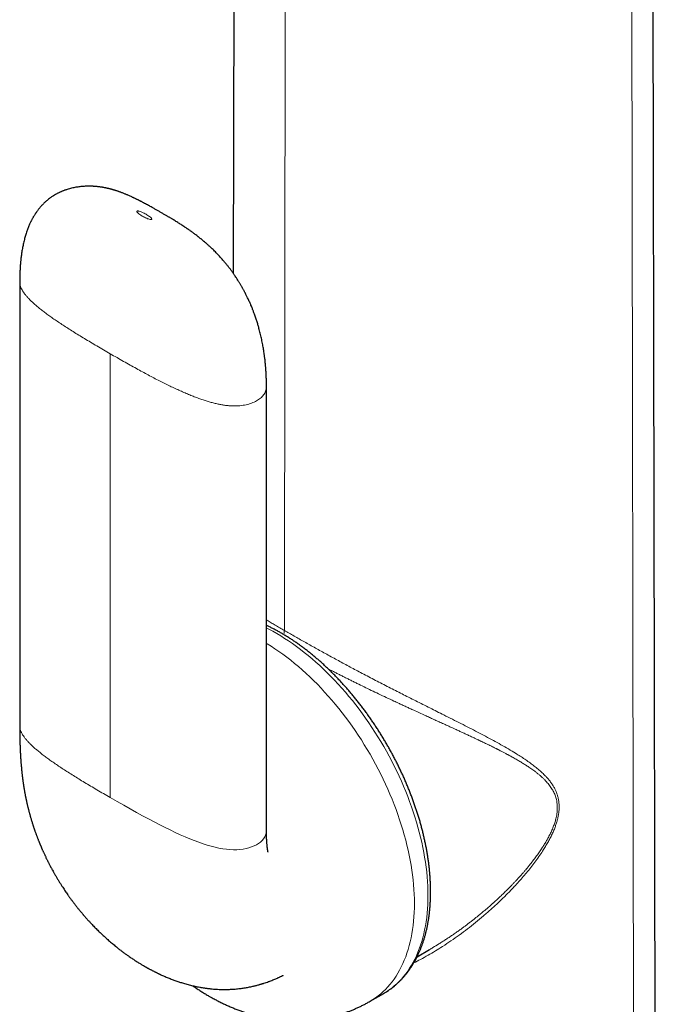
# Model space of a CAD drawing. Header units: millimetres. Extents: x 8 to 761, y 12 to 733.
# Tile 61 of 99: x 695 to 730, y 231 to 285. Entities that reach past the tile are written whole.
import ezdxf

# ---------------------------------------------------------------- set-up
doc = ezdxf.new("R2010")
doc.units = ezdxf.units.MM

msp = doc.modelspace()

# ---------------------------------------------------------------- linework, layer by layer
at = {"color": 7, "linetype": 'Continuous', "lineweight": 30}
for p, q in [((730.408, 203.734), (730.176, 312.258)), ((707.056, 308.094), (706.978, 271.398)), ((695.154, 270.909), (695.154, 246.331)), ((695.156, 270.911), (695.156, 270.909)), ((708.819, 240.554), (708.819, 265.132)), ((695.156, 246.331), (695.156, 246.333)), ((717.163, 233.551), (717.848, 233.946)), ((717.844, 233.945), (717.847, 233.947)), ((714.557, 231.08), (715.31, 231.514))]:
    msp.add_line(p, q, dxfattribs=at)
at = {"color": 252, "linetype": 'Continuous', "lineweight": 0}
for p, q in [((729.183, 201.57), (729.018, 310.369)), ((709.809, 251.619), (709.894, 307.985)), ((700.165, 266.94), (700.165, 242.362))]:
    msp.add_line(p, q, dxfattribs=at)
at = {"color": 252, "linetype": 'Continuous', "lineweight": 0, "flags": 128}
for points in [[(715.31, 231.514), (715.31, 231.514), (715.463, 231.607), (715.612, 231.707), (715.757, 231.814), (715.897, 231.928), (716.033, 232.049), (716.164, 232.176), (716.29, 232.309), (716.412, 232.45), (716.529, 232.596), (716.641, 232.749), (716.748, 232.908), (716.85, 233.073), (716.947, 233.244), (717.039, 233.421), (717.126, 233.604), (717.207, 233.792), (717.283, 233.986), (717.353, 234.185), (717.418, 234.389), (717.478, 234.599), (717.532, 234.813), (717.58, 235.032), (717.623, 235.256), (717.66, 235.484), (717.692, 235.716), (717.717, 235.953), (717.737, 236.193), (717.752, 236.437), (717.76, 236.686), (717.763, 236.937), (717.76, 237.192), (717.752, 237.45), (717.737, 237.711), (717.717, 237.974), (717.692, 238.241), (717.66, 238.509), (717.623, 238.78), (717.58, 239.053), (717.532, 239.328), (717.478, 239.605), (717.418, 239.883), (717.353, 240.162), (717.283, 240.443), (717.207, 240.724), (717.126, 241.006), (717.039, 241.289), (716.947, 241.572), (716.85, 241.855), (716.748, 242.138), (716.641, 242.42), (716.529, 242.703), (716.412, 242.984), (716.29, 243.265), (716.164, 243.545), (716.033, 243.824), (715.897, 244.101), (715.757, 244.377), (715.612, 244.65), (715.463, 244.922), (715.31, 245.192), (715.153, 245.459), (714.992, 245.724), (714.827, 245.986), (714.659, 246.245), (714.487, 246.501), (714.311, 246.754), (714.132, 247.004), (713.949, 247.25), (713.764, 247.492), (713.576, 247.73), (713.384, 247.964), (713.19, 248.194), (712.994, 248.42), (712.795, 248.641), (712.593, 248.857), (712.389, 249.068), (712.184, 249.275), (711.976, 249.476), (711.767, 249.672), (711.556, 249.862), (711.343, 250.047), (711.129, 250.227), (710.914, 250.4), (710.698, 250.568), (710.481, 250.73), (710.263, 250.885), (710.045, 251.034), (709.826, 251.177), (709.607, 251.313), (709.388, 251.443), (709.169, 251.567), (708.95, 251.683), (708.819, 251.75)], [(714.557, 231.08), (714.557, 231.08), (714.71, 231.173), (714.859, 231.273), (715.004, 231.38), (715.144, 231.493), (715.28, 231.614), (715.411, 231.741), (715.537, 231.875), (715.659, 232.015), (715.776, 232.162), (715.888, 232.314), (715.996, 232.474), (716.098, 232.639), (716.195, 232.81), (716.286, 232.987), (716.373, 233.169), (716.454, 233.358), (716.53, 233.551), (716.601, 233.75), (716.666, 233.955), (716.725, 234.164), (716.779, 234.378), (716.827, 234.597), (716.87, 234.821), (716.907, 235.049), (716.939, 235.281), (716.965, 235.518), (716.985, 235.759), (716.999, 236.003), (717.008, 236.251), (717.01, 236.502), (717.008, 236.757), (716.999, 237.015), (716.985, 237.276), (716.965, 237.54), (716.939, 237.806), (716.907, 238.075), (716.87, 238.346), (716.827, 238.619), (716.779, 238.894), (716.725, 239.17), (716.666, 239.448), (716.601, 239.728), (716.53, 240.008), (716.454, 240.29), (716.373, 240.572), (716.286, 240.854), (716.195, 241.137), (716.098, 241.42), (715.996, 241.703), (715.888, 241.986), (715.776, 242.268), (715.659, 242.55), (715.537, 242.831), (715.411, 243.111), (715.28, 243.389), (715.144, 243.666), (715.004, 243.942), (714.859, 244.216), (714.71, 244.488), (714.557, 244.757), (714.4, 245.025), (714.239, 245.289), (714.074, 245.552), (713.906, 245.811), (713.734, 246.067), (713.558, 246.32), (713.379, 246.569), (713.197, 246.815), (713.011, 247.057), (712.823, 247.296), (712.632, 247.53), (712.437, 247.76), (712.241, 247.985), (712.042, 248.206), (711.84, 248.422), (711.637, 248.634), (711.431, 248.84), (711.223, 249.041), (711.014, 249.237), (710.803, 249.428), (710.59, 249.613), (710.377, 249.792), (710.161, 249.966), (709.945, 250.133), (709.728, 250.295), (709.511, 250.45), (709.292, 250.6), (709.074, 250.742), (708.854, 250.879), (708.819, 250.901)], [(708.817, 240.554), (708.818, 240.511), (708.802, 240.395), (708.77, 240.283), (708.722, 240.178), (708.659, 240.078), (708.58, 239.985), (708.488, 239.898), (708.383, 239.818), (708.266, 239.746), (708.138, 239.681), (707.998, 239.625), (707.849, 239.576), (707.691, 239.536), (707.525, 239.505), (707.352, 239.484), (707.171, 239.472), (706.985, 239.47), (706.794, 239.478), (706.598, 239.496), (706.397, 239.525), (706.191, 239.563), (705.979, 239.611), (705.761, 239.667), (705.537, 239.732), (705.307, 239.806), (705.069, 239.889), (704.824, 239.981), (704.571, 240.081), (704.311, 240.19), (704.043, 240.307), (703.768, 240.433), (703.489, 240.566), (703.202, 240.706), (702.907, 240.854), (702.603, 241.011), (702.284, 241.179), (701.955, 241.356), (701.617, 241.54), (701.269, 241.733), (700.912, 241.935), (700.543, 242.144), (700.165, 242.362), (700.165, 242.362)]]:
    msp.add_lwpolyline(points, dxfattribs=at)
at = {"color": 7, "linetype": 'Continuous', "lineweight": 30}
for points, knots in [([(708.819, 265.132), (708.819, 265.181), (708.818, 265.275), (708.816, 265.413), (708.813, 265.539), (708.809, 265.652), (708.805, 265.749), (708.801, 265.829), (708.798, 265.895), (708.794, 265.95), (708.791, 266.001), (708.788, 266.053), (708.783, 266.115), (708.777, 266.192), (708.77, 266.282), (708.761, 266.382), (708.75, 266.486), (708.739, 266.593), (708.726, 266.701), (708.713, 266.804), (708.692, 266.964), (708.66, 267.175), (708.612, 267.448), (708.558, 267.721), (708.494, 268.002), (708.437, 268.228), (708.391, 268.396), (708.361, 268.499), (708.331, 268.6), (708.3, 268.701), (708.266, 268.808), (708.231, 268.915), (708.194, 269.023), (708.158, 269.122), (708.126, 269.21), (708.097, 269.288), (708.068, 269.363), (708.036, 269.443), (708.001, 269.529), (707.964, 269.617), (707.928, 269.702), (707.888, 269.792), (707.845, 269.887), (707.801, 269.983), (707.759, 270.07), (707.72, 270.15), (707.688, 270.214), (707.661, 270.267), (707.637, 270.313), (707.61, 270.365), (707.58, 270.422), (707.548, 270.481), (707.517, 270.538), (707.489, 270.587), (707.464, 270.631), (707.436, 270.68), (707.402, 270.738), (707.365, 270.801), (707.329, 270.861), (707.295, 270.917), (707.254, 270.983), (707.207, 271.057), (707.151, 271.143), (707.096, 271.226), (707.041, 271.307), (706.99, 271.38), (706.943, 271.447), (706.896, 271.512), (706.845, 271.581), (706.794, 271.649), (706.743, 271.716), (706.692, 271.782), (706.638, 271.85), (706.584, 271.916), (706.529, 271.984), (706.471, 272.053), (706.405, 272.129), (706.334, 272.21), (706.255, 272.298), (706.169, 272.392), (706.08, 272.485), (705.99, 272.577), (705.904, 272.663), (705.817, 272.748), (705.743, 272.818), (705.678, 272.878), (705.626, 272.926), (705.575, 272.972), (705.52, 273.021), (705.472, 273.063), (705.429, 273.101), (705.394, 273.131), (705.357, 273.163), (705.319, 273.195), (705.284, 273.224), (705.252, 273.25), (705.217, 273.278), (705.177, 273.311), (705.133, 273.346), (705.091, 273.38), (705.055, 273.408), (705.024, 273.432), (704.978, 273.468), (704.915, 273.516), (704.841, 273.572), (704.771, 273.623), (704.7, 273.675), (704.626, 273.728), (704.557, 273.776), (704.506, 273.812), (704.466, 273.839), (704.43, 273.864), (704.388, 273.893), (704.345, 273.922), (704.306, 273.947), (704.274, 273.969), (704.241, 273.991), (704.204, 274.015), (704.164, 274.041), (704.125, 274.066), (704.07, 274.102), (703.998, 274.148), (703.904, 274.207), (703.807, 274.267), (703.711, 274.326), (703.627, 274.377), (703.554, 274.421), (703.493, 274.458), (703.436, 274.492), (703.383, 274.523), (703.327, 274.557), (703.265, 274.593), (703.197, 274.633), (703.122, 274.676), (703.046, 274.721), (702.97, 274.765), (702.898, 274.806), (702.826, 274.847), (702.754, 274.888), (702.679, 274.931), (702.604, 274.973), (702.523, 275.019), (702.433, 275.068), (702.336, 275.122), (702.233, 275.178), (702.125, 275.236), (702.029, 275.287), (701.951, 275.329), (701.893, 275.359), (701.842, 275.385), (701.799, 275.407), (701.761, 275.426), (701.726, 275.444), (701.687, 275.464), (701.642, 275.486), (701.592, 275.511), (701.542, 275.535), (701.497, 275.557), (701.458, 275.575), (701.423, 275.592), (701.378, 275.613), (701.316, 275.642), (701.235, 275.678), (701.158, 275.712), (701.087, 275.743), (701.024, 275.77), (700.956, 275.797), (700.885, 275.826), (700.816, 275.853), (700.757, 275.875), (700.708, 275.893), (700.664, 275.909), (700.616, 275.926), (700.565, 275.943), (700.519, 275.958), (700.482, 275.97), (700.449, 275.981), (700.412, 275.992), (700.371, 276.005), (700.332, 276.016), (700.299, 276.026), (700.271, 276.034), (700.246, 276.041), (700.223, 276.047), (700.194, 276.055), (700.157, 276.064), (700.113, 276.075), (700.071, 276.085), (700.035, 276.094), (700.003, 276.101), (699.967, 276.109), (699.924, 276.118), (699.87, 276.129), (699.814, 276.14), (699.761, 276.149), (699.702, 276.159), (699.635, 276.169), (699.56, 276.179), (699.482, 276.188), (699.406, 276.196), (699.327, 276.203), (699.252, 276.208), (699.168, 276.212), (699.072, 276.215), (698.961, 276.216), (698.845, 276.214), (698.723, 276.209), (698.6, 276.199), (698.481, 276.187), (698.371, 276.172), (698.263, 276.155), (698.15, 276.133), (698.029, 276.106), (697.903, 276.073), (697.794, 276.041), (697.707, 276.012), (697.644, 275.989), (697.585, 275.967), (697.528, 275.945), (697.475, 275.923), (697.425, 275.901), (697.375, 275.878), (697.321, 275.852), (697.265, 275.824), (697.184, 275.782), (697.082, 275.724), (696.949, 275.64), (696.822, 275.551), (696.692, 275.449), (696.595, 275.366), (696.517, 275.293), (696.46, 275.237), (696.401, 275.176), (696.342, 275.113), (696.286, 275.048), (696.232, 274.983), (696.178, 274.916), (696.13, 274.851), (696.082, 274.785), (696.034, 274.714), (695.988, 274.644), (695.952, 274.585), (695.921, 274.533), (695.893, 274.484), (695.863, 274.43), (695.834, 274.377), (695.808, 274.328), (695.788, 274.287), (695.764, 274.239), (695.736, 274.18), (695.7, 274.101), (695.662, 274.013), (695.623, 273.918), (695.586, 273.821), (695.534, 273.677), (695.475, 273.493), (695.408, 273.251), (695.351, 273.009), (695.301, 272.757), (695.263, 272.523), (695.239, 272.35), (695.226, 272.241), (695.219, 272.182), (695.212, 272.117), (695.206, 272.048), (695.199, 271.978), (695.193, 271.913), (695.189, 271.857), (695.185, 271.807), (695.182, 271.759), (695.178, 271.708), (695.175, 271.649), (695.171, 271.575), (695.166, 271.486), (695.162, 271.383), (695.159, 271.277), (695.156, 271.165), (695.154, 271.042), (695.154, 270.956), (695.154, 270.911)], [0, 0, 0, 0, 0.00632, 0.012197, 0.017644, 0.022495, 0.02661, 0.030007, 0.03262, 0.034945, 0.037024, 0.039043, 0.041502, 0.044792, 0.048646, 0.052858, 0.057192, 0.061643, 0.066175, 0.07046, 0.074463, 0.085798, 0.096302, 0.107858, 0.118841, 0.130389, 0.135165, 0.139113, 0.142844, 0.147279, 0.151316, 0.155798, 0.1602, 0.164354, 0.167794, 0.170951, 0.173796, 0.176941, 0.180668, 0.18435, 0.187693, 0.191153, 0.195425, 0.199427, 0.20304, 0.20626, 0.209433, 0.211052, 0.212956, 0.215171, 0.217655, 0.220195, 0.222716, 0.224842, 0.226482, 0.22849, 0.231094, 0.234022, 0.236632, 0.238965, 0.241402, 0.245286, 0.248838, 0.252882, 0.256463, 0.259856, 0.262782, 0.265685, 0.268978, 0.272374, 0.275348, 0.27845, 0.281847, 0.285188, 0.28807, 0.291805, 0.295466, 0.299573, 0.304106, 0.309167, 0.31415, 0.319111, 0.324042, 0.328352, 0.333339, 0.336061, 0.338801, 0.341814, 0.344167, 0.347608, 0.34952, 0.351024, 0.353175, 0.355415, 0.357035, 0.358642, 0.360448, 0.362513, 0.365, 0.36728, 0.36907, 0.370625, 0.372103, 0.376335, 0.380464, 0.383583, 0.387303, 0.391566, 0.395184, 0.398095, 0.399628, 0.401476, 0.403761, 0.406243, 0.408233, 0.409741, 0.411366, 0.413405, 0.415635, 0.41768, 0.419535, 0.424336, 0.42911, 0.434355, 0.439668, 0.444354, 0.447733, 0.451231, 0.454006, 0.456689, 0.459632, 0.462884, 0.46653, 0.470578, 0.474787, 0.478775, 0.482538, 0.486074, 0.48995, 0.493585, 0.497362, 0.501341, 0.505956, 0.510834, 0.515985, 0.521423, 0.526909, 0.530091, 0.532912, 0.535368, 0.537456, 0.539174, 0.540867, 0.542634, 0.544853, 0.547468, 0.549929, 0.552096, 0.553966, 0.555536, 0.557044, 0.560547, 0.564469, 0.56872, 0.571604, 0.574657, 0.577887, 0.581291, 0.584653, 0.58772, 0.589626, 0.591643, 0.593996, 0.596492, 0.598857, 0.600517, 0.601795, 0.603599, 0.605754, 0.60763, 0.609169, 0.610434, 0.611592, 0.612643, 0.613776, 0.615648, 0.617944, 0.619908, 0.6215, 0.622999, 0.624464, 0.626577, 0.629079, 0.631799, 0.634396, 0.636405, 0.639879, 0.643601, 0.646792, 0.650393, 0.653954, 0.657339, 0.660395, 0.665241, 0.670074, 0.675047, 0.680389, 0.686137, 0.691234, 0.695982, 0.700518, 0.705514, 0.710988, 0.71666, 0.722398, 0.725682, 0.728471, 0.731125, 0.733788, 0.736448, 0.738634, 0.740959, 0.743592, 0.74653, 0.749254, 0.755518, 0.761978, 0.770051, 0.77596, 0.783874, 0.78716, 0.79021, 0.794597, 0.798722, 0.801886, 0.806291, 0.810225, 0.813659, 0.817344, 0.821401, 0.825443, 0.828763, 0.830979, 0.833655, 0.83655, 0.839506, 0.842051, 0.844105, 0.845813, 0.849392, 0.853237, 0.85769, 0.862566, 0.867423, 0.872032, 0.883529, 0.893947, 0.906477, 0.917391, 0.92897, 0.938566, 0.941005, 0.943676, 0.946586, 0.949737, 0.953028, 0.955939, 0.958397, 0.960567, 0.962564, 0.96485, 0.967427, 0.970293, 0.974737, 0.979266, 0.983884, 0.988723, 0.994086, 1, 1, 1, 1]), ([(715.309, 231.514), (715.338, 231.531), (715.41, 231.573), (715.521, 231.643), (715.641, 231.725), (715.758, 231.811), (715.873, 231.901), (715.985, 231.995), (716.094, 232.093), (716.201, 232.196), (716.305, 232.302), (716.405, 232.412), (716.503, 232.526), (716.598, 232.644), (716.69, 232.766), (716.779, 232.892), (716.865, 233.022), (716.948, 233.155), (717.028, 233.292), (717.104, 233.432), (717.177, 233.577), (717.247, 233.724), (717.314, 233.875), (717.377, 234.03), (717.436, 234.187), (717.493, 234.348), (717.545, 234.512), (717.595, 234.68), (717.64, 234.85), (717.683, 235.023), (717.721, 235.199), (717.756, 235.377), (717.788, 235.558), (717.816, 235.742), (717.84, 235.928), (717.861, 236.117), (717.878, 236.308), (717.891, 236.501), (717.901, 236.697), (717.908, 236.894), (717.91, 237.093), (717.909, 237.295), (717.905, 237.498), (717.897, 237.702), (717.885, 237.909), (717.87, 238.117), (717.851, 238.326), (717.828, 238.537), (717.803, 238.749), (717.773, 238.962), (717.74, 239.176), (717.704, 239.391), (717.664, 239.608), (717.621, 239.825), (717.574, 240.043), (717.524, 240.261), (717.471, 240.48), (717.414, 240.7), (717.354, 240.92), (717.291, 241.14), (717.224, 241.36), (717.155, 241.581), (717.082, 241.802), (717.006, 242.022), (716.926, 242.243), (716.844, 242.463), (716.759, 242.683), (716.67, 242.903), (716.579, 243.122), (716.485, 243.341), (716.388, 243.559), (716.288, 243.776), (716.185, 243.992), (716.079, 244.208), (715.971, 244.422), (715.86, 244.636), (715.746, 244.848), (715.629, 245.059), (715.511, 245.268), (715.389, 245.476), (715.265, 245.683), (715.139, 245.888), (715.011, 246.092), (714.88, 246.293), (714.747, 246.493), (714.611, 246.691), (714.474, 246.887), (714.334, 247.08), (714.193, 247.272), (714.049, 247.461), (713.904, 247.648), (713.756, 247.833), (713.607, 248.015), (713.456, 248.195), (713.304, 248.371), (713.149, 248.546), (712.994, 248.717), (712.836, 248.886), (712.678, 249.052), (712.518, 249.214), (712.356, 249.374), (712.193, 249.531), (712.03, 249.684), (711.865, 249.834), (711.699, 249.981), (711.531, 250.125), (711.363, 250.265), (711.195, 250.402), (711.025, 250.535), (710.854, 250.664), (710.683, 250.79), (710.512, 250.912), (710.339, 251.03), (710.166, 251.144), (709.993, 251.255), (709.82, 251.362), (709.646, 251.464), (709.472, 251.563), (709.298, 251.657), (709.124, 251.748), (708.964, 251.827), (708.862, 251.874), (708.819, 251.895)], [0, 0, 0, 0, 0.005775, 0.013853, 0.021933, 0.030016, 0.038104, 0.046199, 0.054303, 0.062418, 0.070546, 0.078687, 0.086844, 0.095017, 0.103206, 0.111413, 0.119637, 0.127879, 0.136138, 0.144414, 0.152707, 0.161016, 0.16934, 0.177678, 0.18603, 0.194394, 0.202769, 0.211154, 0.219549, 0.227951, 0.236361, 0.244776, 0.253197, 0.261623, 0.270052, 0.278483, 0.286917, 0.295353, 0.30379, 0.312227, 0.320665, 0.329102, 0.337538, 0.345974, 0.354408, 0.362842, 0.371274, 0.379704, 0.388132, 0.396559, 0.404984, 0.413407, 0.421829, 0.430248, 0.438666, 0.447082, 0.455496, 0.463908, 0.472319, 0.480728, 0.489136, 0.497541, 0.505946, 0.514349, 0.522751, 0.531151, 0.539551, 0.547949, 0.556347, 0.564743, 0.573139, 0.581534, 0.589928, 0.598322, 0.606715, 0.615108, 0.623501, 0.631893, 0.640285, 0.648678, 0.65707, 0.665463, 0.673855, 0.682248, 0.690642, 0.699035, 0.70743, 0.715825, 0.724221, 0.732617, 0.741015, 0.749413, 0.757813, 0.766214, 0.774616, 0.783019, 0.791424, 0.79983, 0.808238, 0.816648, 0.825059, 0.833472, 0.841887, 0.850304, 0.858722, 0.867143, 0.875566, 0.88399, 0.892417, 0.900845, 0.909276, 0.917708, 0.926143, 0.934579, 0.943017, 0.951456, 0.959897, 0.968339, 0.976781, 0.985225, 0.993668, 1, 1, 1, 1]), ([(695.154, 246.333), (695.154, 246.276), (695.154, 246.165), (695.155, 246.007), (695.157, 245.863), (695.159, 245.732), (695.161, 245.616), (695.163, 245.514), (695.166, 245.427), (695.168, 245.355), (695.17, 245.299), (695.171, 245.257), (695.172, 245.225), (695.173, 245.194), (695.174, 245.159), (695.176, 245.117), (695.178, 245.065), (695.181, 245.006), (695.184, 244.942), (695.187, 244.879), (695.19, 244.818), (695.193, 244.758), (695.197, 244.695), (695.201, 244.628), (695.205, 244.56), (695.209, 244.501), (695.212, 244.45), (695.215, 244.406), (695.219, 244.359), (695.223, 244.299), (695.229, 244.225), (695.237, 244.138), (695.244, 244.054), (695.251, 243.979), (695.257, 243.92), (695.262, 243.869), (695.267, 243.822), (695.272, 243.772), (695.278, 243.718), (695.283, 243.667), (695.288, 243.624), (695.293, 243.587), (695.297, 243.547), (695.302, 243.506), (695.307, 243.47), (695.311, 243.436), (695.316, 243.4), (695.321, 243.357), (695.327, 243.315), (695.332, 243.277), (695.337, 243.24), (695.343, 243.201), (695.349, 243.159), (695.354, 243.124), (695.359, 243.091), (695.365, 243.051), (695.372, 243.002), (695.38, 242.95), (695.388, 242.904), (695.395, 242.863), (695.404, 242.81), (695.414, 242.746), (695.428, 242.667), (695.442, 242.591), (695.458, 242.509), (695.47, 242.445), (695.481, 242.389), (695.49, 242.346), (695.5, 242.3), (695.509, 242.255), (695.518, 242.215), (695.527, 242.171), (695.538, 242.123), (695.548, 242.075), (695.558, 242.032), (695.567, 241.994), (695.577, 241.952), (695.588, 241.905), (695.6, 241.855), (695.611, 241.807), (695.622, 241.763), (695.633, 241.72), (695.646, 241.672), (695.659, 241.619), (695.676, 241.557), (695.692, 241.495), (695.709, 241.434), (695.725, 241.377), (695.741, 241.319), (695.76, 241.253), (695.783, 241.177), (695.809, 241.089), (695.833, 241.011), (695.853, 240.948), (695.868, 240.901), (695.882, 240.857), (695.897, 240.809), (695.915, 240.754), (695.934, 240.696), (695.952, 240.644), (695.967, 240.6), (695.983, 240.553), (696.004, 240.494), (696.028, 240.427), (696.05, 240.365), (696.07, 240.311), (696.091, 240.254), (696.114, 240.192), (696.136, 240.134), (696.154, 240.086), (696.17, 240.046), (696.187, 240.003), (696.205, 239.957), (696.223, 239.912), (696.239, 239.872), (696.255, 239.835), (696.268, 239.801), (696.283, 239.767), (696.299, 239.727), (696.317, 239.685), (696.334, 239.646), (696.347, 239.615), (696.358, 239.588), (696.372, 239.557), (696.388, 239.519), (696.41, 239.469), (696.434, 239.416), (696.459, 239.36), (696.488, 239.296), (696.521, 239.223), (696.558, 239.145), (696.593, 239.071), (696.627, 239.001), (696.658, 238.937), (696.686, 238.881), (696.711, 238.83), (696.735, 238.782), (696.762, 238.73), (696.791, 238.672), (696.82, 238.617), (696.844, 238.571), (696.865, 238.531), (696.887, 238.49), (696.912, 238.444), (696.94, 238.391), (696.979, 238.32), (697.021, 238.245), (697.064, 238.168), (697.105, 238.096), (697.146, 238.025), (697.189, 237.951), (697.233, 237.877), (697.292, 237.779), (697.364, 237.663), (697.448, 237.528), (697.529, 237.403), (697.607, 237.285), (697.677, 237.18), (697.748, 237.077), (697.807, 236.992), (697.858, 236.919), (697.899, 236.861), (697.944, 236.799), (697.99, 236.737), (698.032, 236.679), (698.072, 236.625), (698.113, 236.571), (698.157, 236.512), (698.206, 236.45), (698.254, 236.388), (698.299, 236.33), (698.341, 236.277), (698.383, 236.224), (698.429, 236.168), (698.478, 236.107), (698.528, 236.048), (698.571, 235.996), (698.609, 235.951), (698.643, 235.91), (698.677, 235.87), (698.709, 235.833), (698.741, 235.796), (698.784, 235.747), (698.833, 235.692), (698.891, 235.626), (698.946, 235.565), (699.004, 235.502), (699.061, 235.441), (699.117, 235.381), (699.21, 235.282), (699.343, 235.145), (699.517, 234.972), (699.693, 234.803), (699.862, 234.646), (700.043, 234.483), (700.229, 234.321), (700.418, 234.164), (700.588, 234.027), (700.741, 233.908), (700.888, 233.797), (701.032, 233.691), (701.189, 233.58), (701.357, 233.464), (701.5, 233.37), (701.613, 233.296), (701.694, 233.245), (701.776, 233.194), (701.851, 233.148), (701.919, 233.108), (701.976, 233.074), (702.024, 233.046), (702.066, 233.021), (702.11, 232.996), (702.153, 232.972), (702.196, 232.948), (702.241, 232.923), (702.285, 232.898), (702.33, 232.874), (702.38, 232.847), (702.437, 232.816), (702.495, 232.786), (702.549, 232.758), (702.602, 232.731), (702.65, 232.707), (702.694, 232.685), (702.737, 232.664), (702.787, 232.64), (702.836, 232.616), (702.877, 232.597), (702.909, 232.582), (702.938, 232.568), (703.021, 232.53), (703.165, 232.466), (703.374, 232.378), (703.588, 232.294), (703.802, 232.216), (704.012, 232.145), (704.194, 232.088), (704.35, 232.042), (704.479, 232.007), (704.605, 231.975), (704.729, 231.944), (704.857, 231.916), (704.989, 231.888), (705.1, 231.866), (705.191, 231.85), (705.266, 231.837), (705.347, 231.824), (705.433, 231.812), (705.507, 231.802), (705.568, 231.794), (705.615, 231.788), (705.665, 231.782), (705.715, 231.777), (705.769, 231.771), (705.85, 231.764), (705.966, 231.754), (706.114, 231.745), (706.263, 231.739), (706.407, 231.735), (706.537, 231.735), (706.658, 231.737), (706.776, 231.741), (706.902, 231.747), (707.031, 231.755), (707.159, 231.766), (707.286, 231.779), (707.411, 231.795), (707.533, 231.812), (707.653, 231.831), (707.77, 231.851), (707.891, 231.875), (708, 231.898), (708.1, 231.921), (708.185, 231.941), (708.271, 231.963), (708.351, 231.985), (708.419, 232.004), (708.476, 232.02), (708.525, 232.034), (708.573, 232.049), (708.625, 232.065), (708.705, 232.091), (708.807, 232.125), (708.918, 232.165), (709.017, 232.201), (709.117, 232.24), (709.225, 232.284), (709.33, 232.328), (709.411, 232.363), (709.477, 232.393), (709.534, 232.419), (709.59, 232.445), (709.64, 232.469), (709.685, 232.491), (709.721, 232.508), (709.743, 232.519), (709.749, 232.522)], [0, 0, 0, 0, 0.008044, 0.015516, 0.02237, 0.028569, 0.034083, 0.039029, 0.043194, 0.046561, 0.049309, 0.051126, 0.052639, 0.0539, 0.055551, 0.057519, 0.059957, 0.062871, 0.065967, 0.068975, 0.071893, 0.074722, 0.077458, 0.080961, 0.084262, 0.087134, 0.089531, 0.091451, 0.093401, 0.096334, 0.099907, 0.104025, 0.108676, 0.111908, 0.11472, 0.117124, 0.119212, 0.121416, 0.124266, 0.126993, 0.12865, 0.130392, 0.132327, 0.134361, 0.136112, 0.137558, 0.139196, 0.141257, 0.143619, 0.145216, 0.146652, 0.148869, 0.150835, 0.152526, 0.153947, 0.155492, 0.158244, 0.160817, 0.1629, 0.164812, 0.166699, 0.17042, 0.173794, 0.177899, 0.181128, 0.185333, 0.186959, 0.189056, 0.191376, 0.193475, 0.195277, 0.197072, 0.199591, 0.201969, 0.203824, 0.205496, 0.207336, 0.209665, 0.21202, 0.214216, 0.216235, 0.218122, 0.220206, 0.222773, 0.225487, 0.228643, 0.231259, 0.233815, 0.236442, 0.239062, 0.242756, 0.246809, 0.250917, 0.253239, 0.255319, 0.25725, 0.259251, 0.261838, 0.264644, 0.26694, 0.268868, 0.270572, 0.273225, 0.27686, 0.27951, 0.281606, 0.284127, 0.287088, 0.289929, 0.291968, 0.293446, 0.295385, 0.29762, 0.299653, 0.301448, 0.303018, 0.304616, 0.305969, 0.307655, 0.309874, 0.31161, 0.312951, 0.313977, 0.3153, 0.317046, 0.319123, 0.321942, 0.324124, 0.326604, 0.330545, 0.333907, 0.337089, 0.3405, 0.343262, 0.345825, 0.348025, 0.350109, 0.352321, 0.35506, 0.357856, 0.359765, 0.361372, 0.36322, 0.365316, 0.367709, 0.37044, 0.374928, 0.378004, 0.381021, 0.384718, 0.387819, 0.391125, 0.394964, 0.401387, 0.407342, 0.413753, 0.419073, 0.424007, 0.428634, 0.433792, 0.43631, 0.439057, 0.442201, 0.445399, 0.448138, 0.450677, 0.453284, 0.456151, 0.45934, 0.462616, 0.465436, 0.468019, 0.470595, 0.473379, 0.476648, 0.479773, 0.482552, 0.484641, 0.486751, 0.488874, 0.490818, 0.492552, 0.49471, 0.498506, 0.501364, 0.505123, 0.508233, 0.511509, 0.515147, 0.518012, 0.527687, 0.537884, 0.547436, 0.55693, 0.565657, 0.576881, 0.586745, 0.595594, 0.603428, 0.610509, 0.618164, 0.625316, 0.634261, 0.643328, 0.646633, 0.651016, 0.655259, 0.6586, 0.662025, 0.665093, 0.666899, 0.669014, 0.671212, 0.673206, 0.675171, 0.677402, 0.679679, 0.681502, 0.683855, 0.686868, 0.689608, 0.692074, 0.694579, 0.697098, 0.698784, 0.700765, 0.703135, 0.705834, 0.707622, 0.708949, 0.710238, 0.711702, 0.72054, 0.730219, 0.740376, 0.749763, 0.759176, 0.768501, 0.774081, 0.779827, 0.785428, 0.790632, 0.7961, 0.802013, 0.807786, 0.810448, 0.813737, 0.817381, 0.82077, 0.824668, 0.826758, 0.828587, 0.830603, 0.833, 0.835016, 0.837297, 0.843174, 0.849663, 0.855818, 0.86168, 0.86747, 0.871861, 0.876676, 0.881967, 0.887269, 0.892437, 0.897643, 0.902721, 0.90768, 0.912526, 0.917267, 0.921982, 0.927215, 0.930648, 0.934144, 0.937662, 0.941114, 0.944025, 0.946057, 0.948059, 0.95005, 0.952071, 0.954499, 0.959901, 0.964823, 0.968341, 0.972358, 0.977527, 0.982053, 0.985785, 0.988027, 0.990547, 0.993192, 0.995339, 0.997087, 0.999193, 1, 1, 1, 1]), ([(708.907, 239.345), (708.906, 239.346), (708.906, 239.347), (708.903, 239.362), (708.898, 239.387), (708.891, 239.425), (708.886, 239.458), (708.88, 239.5), (708.873, 239.547), (708.867, 239.597), (708.862, 239.646), (708.857, 239.695), (708.852, 239.742), (708.848, 239.79), (708.844, 239.834), (708.842, 239.87), (708.839, 239.906), (708.837, 239.945), (708.834, 239.991), (708.831, 240.038), (708.829, 240.084), (708.827, 240.127), (708.825, 240.171), (708.824, 240.215), (708.823, 240.263), (708.821, 240.318), (708.82, 240.384), (708.819, 240.464), (708.819, 240.523), (708.819, 240.554)], [0, 0, 0, 0, 0.034281, 0.080428, 0.125363, 0.171683, 0.213511, 0.256395, 0.29795, 0.344121, 0.387808, 0.421403, 0.457368, 0.49575, 0.529467, 0.555096, 0.575222, 0.603485, 0.638078, 0.670281, 0.698963, 0.730212, 0.756965, 0.785074, 0.816457, 0.84847, 0.889941, 0.940586, 1, 1, 1, 1]), ([(704.737, 231.943), (704.737, 231.943), (704.802, 231.896), (704.935, 231.807), (705.134, 231.675), (705.335, 231.547), (705.503, 231.446), (705.603, 231.388), (705.635, 231.369)], [0, 0, 0, 0, 0.0001286, 0.2241623, 0.4479789, 0.6714696, 0.8945228, 1, 1, 1, 1]), ([(705.635, 231.369), (705.68, 231.344), (705.792, 231.28), (705.973, 231.181), (706.181, 231.073), (706.389, 230.97), (706.599, 230.872), (706.809, 230.78), (707.02, 230.692), (707.232, 230.61), (707.444, 230.533), (707.656, 230.461), (707.869, 230.394), (708.082, 230.333), (708.294, 230.277), (708.507, 230.226), (708.719, 230.18), (708.931, 230.14), (709.143, 230.105), (709.355, 230.075), (709.566, 230.05), (709.776, 230.03), (709.986, 230.016), (710.195, 230.006), (710.403, 230.002), (710.61, 230.002), (710.817, 230.008), (711.022, 230.018), (711.226, 230.034), (711.43, 230.054), (711.632, 230.08), (711.832, 230.11), (712.032, 230.145), (712.23, 230.185), (712.426, 230.229), (712.62, 230.279), (712.813, 230.333), (713.005, 230.391), (713.194, 230.455), (713.381, 230.523), (713.566, 230.595), (713.75, 230.672), (713.93, 230.753), (714.109, 230.839), (714.285, 230.929), (714.435, 231.009), (714.524, 231.061), (714.557, 231.08)], [0, 0, 0, 0, 0.01618, 0.041118, 0.066016, 0.090817, 0.115508, 0.140081, 0.164529, 0.188845, 0.213023, 0.23706, 0.260953, 0.284701, 0.308305, 0.331764, 0.35508, 0.378256, 0.401295, 0.4242, 0.446976, 0.469627, 0.492158, 0.514572, 0.536876, 0.559074, 0.581171, 0.603172, 0.625081, 0.646905, 0.668648, 0.690313, 0.711907, 0.733433, 0.754896, 0.776301, 0.79765, 0.81895, 0.840203, 0.861414, 0.882586, 0.903725, 0.924832, 0.945913, 0.966971, 0.98801, 1, 1, 1, 1])]:
    msp.add_open_spline(points, degree=3, knots=knots, dxfattribs=at)
at = {"color": 252, "linetype": 'Continuous', "lineweight": 0}
for points, knots in [([(701.959, 274.552), (701.89, 274.594), (701.786, 274.658), (701.688, 274.743), (701.652, 274.789), (701.641, 274.815), (701.644, 274.827), (701.649, 274.834), (701.654, 274.839), (701.662, 274.842), (701.673, 274.844), (701.696, 274.846), (701.788, 274.833), (701.948, 274.77), (702.155, 274.665), (702.323, 274.556), (702.422, 274.471), (702.458, 274.425), (702.468, 274.4), (702.466, 274.387), (702.461, 274.38), (702.455, 274.376), (702.448, 274.373), (702.436, 274.37), (702.414, 274.369), (702.321, 274.382), (702.161, 274.444), (702.032, 274.512), (701.959, 274.552)], [0, 0, 0, 0, 0.125137, 0.18771, 0.218996, 0.234487, 0.242531, 0.246418, 0.250156, 0.253895, 0.257782, 0.265827, 0.281317, 0.374869, 0.500006, 0.625141, 0.687712, 0.718997, 0.734487, 0.742532, 0.746418, 0.750156, 0.753895, 0.757782, 0.765826, 0.781316, 0.874865, 1, 1, 1, 1]), ([(695.156, 270.909), (695.155, 270.898), (695.153, 270.851), (695.167, 270.765), (695.199, 270.652), (695.249, 270.535), (695.316, 270.416), (695.399, 270.294), (695.497, 270.168), (695.61, 270.039), (695.739, 269.905), (695.882, 269.768), (696.041, 269.627), (696.215, 269.481), (696.404, 269.331), (696.608, 269.176), (696.825, 269.018), (697.056, 268.856), (697.299, 268.69), (697.557, 268.52), (697.83, 268.343), (698.119, 268.16), (698.425, 267.971), (698.745, 267.776), (699.08, 267.575), (699.429, 267.368), (699.791, 267.156), (700.039, 267.013), (700.165, 266.94)], [0, 0, 0, 0, 0.006342, 0.028512, 0.051458, 0.075365, 0.100389, 0.126653, 0.154251, 0.183265, 0.213767, 0.24582, 0.279599, 0.315042, 0.352193, 0.391088, 0.431762, 0.473469, 0.516947, 0.562217, 0.609302, 0.65924, 0.711107, 0.764923, 0.820704, 0.878467, 0.938227, 1, 1, 1, 1]), ([(700.165, 266.94), (700.291, 266.867), (700.538, 266.725), (700.906, 266.516), (701.263, 266.315), (701.61, 266.122), (701.945, 265.938), (702.269, 265.764), (702.582, 265.599), (702.887, 265.442), (703.184, 265.292), (703.475, 265.149), (703.76, 265.014), (704.036, 264.888), (704.305, 264.77), (704.565, 264.66), (704.819, 264.559), (705.064, 264.468), (705.302, 264.385), (705.533, 264.31), (705.757, 264.245), (705.975, 264.188), (706.187, 264.14), (706.393, 264.102), (706.595, 264.073), (706.791, 264.054), (706.983, 264.046), (707.17, 264.048), (707.351, 264.06), (707.525, 264.081), (707.692, 264.112), (707.85, 264.152), (708, 264.201), (708.14, 264.258), (708.269, 264.323), (708.386, 264.395), (708.491, 264.475), (708.583, 264.562), (708.662, 264.656), (708.725, 264.756), (708.774, 264.862), (708.805, 264.974), (708.819, 265.064), (708.817, 265.118), (708.817, 265.132)], [0, 0, 0, 0, 0.046178, 0.090855, 0.134042, 0.175751, 0.215994, 0.254103, 0.290824, 0.326169, 0.360154, 0.393447, 0.425358, 0.455909, 0.485122, 0.513021, 0.539636, 0.564999, 0.589011, 0.611862, 0.633598, 0.654274, 0.673949, 0.692696, 0.710606, 0.727796, 0.744405, 0.760533, 0.776256, 0.791645, 0.806771, 0.821706, 0.836518, 0.851276, 0.866049, 0.880908, 0.895924, 0.911169, 0.926718, 0.942647, 0.959035, 0.975961, 0.993509, 1, 1, 1, 1]), ([(708.819, 252.192), (708.83, 252.185), (708.912, 252.137), (709.074, 252.043), (709.307, 251.908), (709.552, 251.766), (709.723, 251.668), (709.809, 251.619)], [0, 0, 0, 0, 0.040348, 0.279941, 0.519285, 0.759088, 1, 1, 1, 1]), ([(709.776, 251.387), (709.78, 251.4), (709.79, 251.434), (709.8, 251.49), (709.808, 251.554), (709.809, 251.597), (709.809, 251.619)], [0, 0, 0, 0, 0.1664383, 0.422849, 0.6996505, 1, 1, 1, 1]), ([(709.809, 251.619), (709.898, 251.567), (710.075, 251.466), (710.352, 251.308), (710.636, 251.146), (710.926, 250.982), (711.224, 250.814), (711.53, 250.643), (711.842, 250.47), (712.159, 250.294), (712.479, 250.119), (712.802, 249.943), (713.128, 249.767), (713.455, 249.591), (713.785, 249.416), (714.13, 249.233), (714.488, 249.045), (714.859, 248.852), (715.229, 248.661), (715.596, 248.472), (715.962, 248.285), (716.326, 248.1), (716.7, 247.911), (717.085, 247.717), (717.479, 247.518), (717.871, 247.322), (718.259, 247.128), (718.676, 246.919), (719.121, 246.696), (719.592, 246.458), (720.055, 246.222), (720.51, 245.988), (720.953, 245.755), (721.386, 245.523), (721.807, 245.291), (722.219, 245.055), (722.573, 244.843), (722.872, 244.654), (723.12, 244.491), (723.361, 244.324), (723.594, 244.152), (723.819, 243.974), (724.033, 243.788), (724.216, 243.612), (724.369, 243.449), (724.494, 243.3), (724.61, 243.144), (724.716, 242.979), (724.805, 242.815), (724.878, 242.652), (724.935, 242.492), (724.979, 242.326), (725.011, 242.153), (725.028, 241.973), (725.031, 241.787), (725.019, 241.597), (724.993, 241.404), (724.953, 241.209), (724.9, 241.012), (724.836, 240.815), (724.758, 240.606), (724.663, 240.386), (724.551, 240.156), (724.43, 239.927), (724.3, 239.702), (724.143, 239.447), (723.958, 239.167), (723.741, 238.862), (723.515, 238.565), (723.282, 238.273), (723.042, 237.986), (722.796, 237.705), (722.495, 237.377), (722.137, 237.006), (721.718, 236.595), (721.287, 236.196), (720.847, 235.81), (720.402, 235.44), (719.953, 235.086), (719.499, 234.749), (719.039, 234.426), (718.596, 234.132), (718.172, 233.867), (717.766, 233.628), (717.368, 233.406), (717.104, 233.271), (716.977, 233.207)], [0, 0, 0, 0, 0.01105, 0.02202, 0.032942, 0.043845, 0.054761, 0.065718, 0.076743, 0.08779, 0.098804, 0.109798, 0.120786, 0.131794, 0.142842, 0.153946, 0.166407, 0.178842, 0.191251, 0.203643, 0.216041, 0.228458, 0.240907, 0.254648, 0.268451, 0.282312, 0.29616, 0.309971, 0.327517, 0.345046, 0.362573, 0.380114, 0.39768, 0.41497, 0.432309, 0.449711, 0.467192, 0.478571, 0.489949, 0.501329, 0.512715, 0.524118, 0.53555, 0.54698, 0.55496, 0.562935, 0.570915, 0.578921, 0.58698, 0.593723, 0.600451, 0.607163, 0.61388, 0.620642, 0.62742, 0.634141, 0.640841, 0.647554, 0.654311, 0.661054, 0.667751, 0.675756, 0.683753, 0.691761, 0.699791, 0.707807, 0.719193, 0.730522, 0.741813, 0.753081, 0.764336, 0.775585, 0.786832, 0.804475, 0.822138, 0.83982, 0.857466, 0.875027, 0.892203, 0.909324, 0.926401, 0.943448, 0.9579, 0.972352, 0.986816, 1, 1, 1, 1]), ([(717.847, 233.947), (717.911, 233.984), (718.086, 234.084), (718.321, 234.228), (718.555, 234.375), (718.741, 234.495), (718.931, 234.62), (719.125, 234.751), (719.318, 234.885), (719.503, 235.016), (719.669, 235.136), (719.819, 235.247), (719.963, 235.355), (720.111, 235.469), (720.264, 235.588), (720.412, 235.705), (720.55, 235.817), (720.668, 235.913), (720.776, 236.003), (720.879, 236.09), (720.993, 236.186), (721.108, 236.285), (721.217, 236.381), (721.294, 236.45), (721.345, 236.495), (721.374, 236.521), (721.401, 236.545), (721.426, 236.568), (721.448, 236.588), (721.473, 236.61), (721.561, 236.691), (721.709, 236.828), (721.906, 237.016), (722.087, 237.192), (722.252, 237.356), (722.374, 237.481), (722.461, 237.572), (722.518, 237.632), (722.575, 237.692), (722.632, 237.752), (722.687, 237.812), (722.805, 237.94), (722.937, 238.087), (723.082, 238.254), (723.177, 238.366), (723.276, 238.484), (723.407, 238.644), (723.566, 238.844), (723.74, 239.075), (723.899, 239.297), (724.02, 239.473), (724.107, 239.607), (724.167, 239.701), (724.225, 239.795), (724.281, 239.888), (724.334, 239.979), (724.385, 240.069), (724.46, 240.207), (724.553, 240.39), (724.64, 240.583), (724.702, 240.737), (724.745, 240.853), (724.784, 240.967), (724.818, 241.079), (724.851, 241.201), (724.88, 241.332), (724.904, 241.472), (724.919, 241.609), (724.928, 241.759), (724.925, 241.92), (724.908, 242.092), (724.879, 242.243), (724.843, 242.374), (724.804, 242.488), (724.757, 242.601), (724.703, 242.711), (724.642, 242.819), (724.575, 242.924), (724.5, 243.029), (724.417, 243.134), (724.326, 243.239), (724.227, 243.344), (724.138, 243.431), (724.063, 243.5), (724.004, 243.553), (723.943, 243.605), (723.88, 243.658), (723.814, 243.711), (723.746, 243.764), (723.665, 243.825), (723.572, 243.894), (723.465, 243.969), (723.361, 244.041), (723.236, 244.124), (723.086, 244.22), (722.898, 244.335), (722.695, 244.455), (722.535, 244.545), (722.427, 244.606), (722.374, 244.635), (722.321, 244.664), (722.266, 244.694), (722.21, 244.724), (722.124, 244.77), (722.007, 244.832), (721.849, 244.915), (721.729, 244.976), (721.652, 245.016), (721.627, 245.028), (721.602, 245.041), (721.577, 245.053), (721.553, 245.066), (721.507, 245.089), (721.435, 245.125), (721.338, 245.173), (721.235, 245.224), (721.128, 245.276), (721.015, 245.331), (720.904, 245.385), (720.802, 245.434), (720.719, 245.474), (720.652, 245.505), (720.601, 245.53), (720.547, 245.555), (720.486, 245.584), (720.418, 245.616), (720.348, 245.649), (720.231, 245.704), (720.07, 245.779), (719.868, 245.873), (719.674, 245.963), (719.474, 246.055), (719.244, 246.16), (718.985, 246.279), (718.711, 246.404), (718.49, 246.504), (718.322, 246.581), (718.201, 246.636), (718.082, 246.691), (717.963, 246.745), (717.845, 246.799), (717.727, 246.852), (717.544, 246.936), (717.297, 247.049), (717.015, 247.178), (716.767, 247.292), (716.552, 247.391), (716.339, 247.49), (716.116, 247.593), (715.82, 247.731), (715.456, 247.902), (715.036, 248.101), (714.626, 248.297), (714.226, 248.491), (713.896, 248.652), (713.635, 248.781), (713.438, 248.878), (713.244, 248.976), (713.052, 249.072), (712.862, 249.168), (712.674, 249.264), (712.465, 249.371), (712.32, 249.446), (712.235, 249.49)], [0, 0, 0, 0, 0.007838, 0.02169, 0.029402, 0.037233, 0.045288, 0.053566, 0.062068, 0.07024, 0.077631, 0.08372, 0.090057, 0.096641, 0.103473, 0.110553, 0.116491, 0.122302, 0.126617, 0.131343, 0.136489, 0.142291, 0.147381, 0.15176, 0.153227, 0.154593, 0.155857, 0.15702, 0.158082, 0.159043, 0.160529, 0.170695, 0.180292, 0.189165, 0.197317, 0.204745, 0.207549, 0.210527, 0.213464, 0.216358, 0.219211, 0.222021, 0.234709, 0.240073, 0.245252, 0.250247, 0.256331, 0.267106, 0.277322, 0.286984, 0.296095, 0.300062, 0.304096, 0.308052, 0.311928, 0.315728, 0.31945, 0.323097, 0.332742, 0.341845, 0.346525, 0.351198, 0.35577, 0.36025, 0.364641, 0.370382, 0.376072, 0.381693, 0.387261, 0.394758, 0.402321, 0.409987, 0.415503, 0.421113, 0.426862, 0.432762, 0.438652, 0.444679, 0.450933, 0.457422, 0.464153, 0.47113, 0.478359, 0.48211, 0.485843, 0.489668, 0.493587, 0.497601, 0.501708, 0.505911, 0.511844, 0.517958, 0.524253, 0.529394, 0.538782, 0.548779, 0.559384, 0.570599, 0.57326, 0.57587, 0.578545, 0.581287, 0.584094, 0.586968, 0.594003, 0.601405, 0.610132, 0.611308, 0.612493, 0.613686, 0.614886, 0.616095, 0.617219, 0.62134, 0.626413, 0.63089, 0.635913, 0.641407, 0.646576, 0.65126, 0.655458, 0.658011, 0.660344, 0.662457, 0.665389, 0.668576, 0.671711, 0.674794, 0.684261, 0.693205, 0.701626, 0.709755, 0.719325, 0.731436, 0.74307, 0.754228, 0.759248, 0.764267, 0.769238, 0.774163, 0.779039, 0.783869, 0.788651, 0.801559, 0.814112, 0.822863, 0.831434, 0.839827, 0.848352, 0.857986, 0.874826, 0.891208, 0.907142, 0.922642, 0.937718, 0.945386, 0.952997, 0.960534, 0.968001, 0.975399, 0.982732, 0.99, 1, 1, 1, 1]), ([(700.165, 242.362), (700.039, 242.434), (699.792, 242.577), (699.43, 242.79), (699.082, 242.996), (698.748, 243.196), (698.43, 243.39), (698.128, 243.577), (697.842, 243.758), (697.57, 243.933), (697.311, 244.105), (697.063, 244.273), (696.829, 244.437), (696.61, 244.597), (696.406, 244.752), (696.216, 244.902), (696.042, 245.048), (695.882, 245.19), (695.739, 245.328), (695.61, 245.461), (695.497, 245.59), (695.399, 245.716), (695.316, 245.838), (695.249, 245.958), (695.199, 246.074), (695.167, 246.187), (695.153, 246.273), (695.155, 246.32), (695.156, 246.331)], [0, 0, 0, 0, 0.0616404, 0.1212769, 0.1789246, 0.234599, 0.2883163, 0.339186, 0.3882017, 0.4353818, 0.480746, 0.5251865, 0.5677832, 0.6085636, 0.6475576, 0.6847991, 0.7203257, 0.7541802, 0.7862326, 0.8167345, 0.8457487, 0.8733474, 0.8996113, 0.9246353, 0.9485421, 0.9714881, 0.9936581, 1, 1, 1, 1])]:
    msp.add_open_spline(points, degree=3, knots=knots, dxfattribs=at)

doc.saveas('drawing.dxf')
